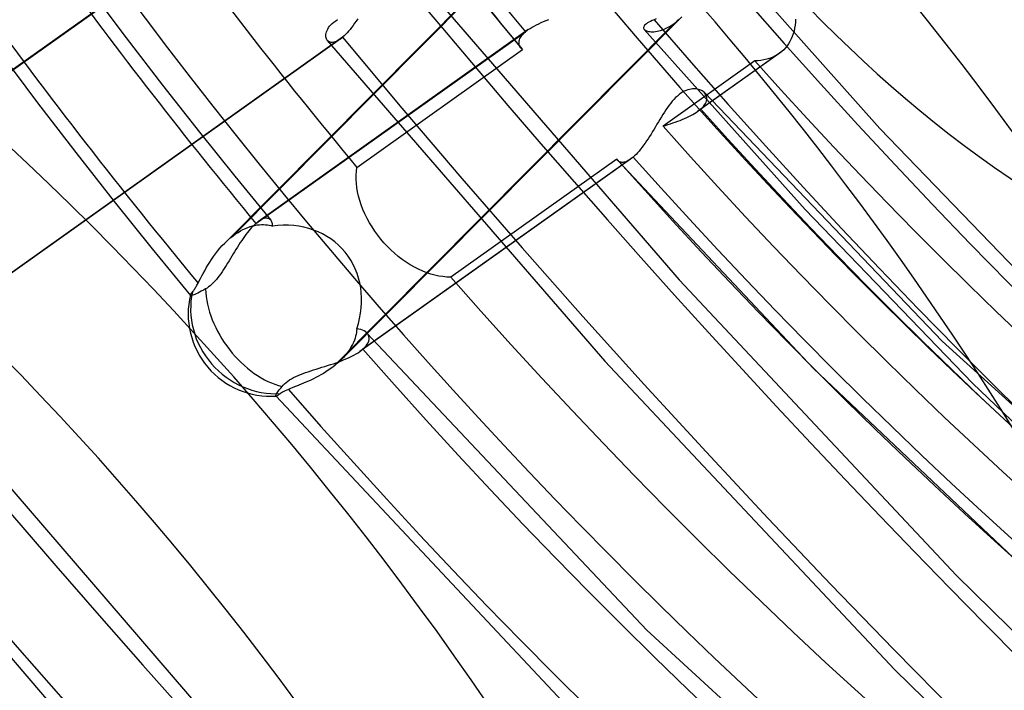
# Model space of a CAD drawing. Header units: millimetres. Extents: x -138 to 135, y -173 to 171.
# Tile 26 of 95: x -12 to -3, y -11 to -5. Entities that reach past the tile are written whole.
import ezdxf

# ---------------------------------------------------------------- set-up
doc = ezdxf.new("R2010")
doc.units = ezdxf.units.MM
doc.layers.add('MAIN-1', color=7, linetype='Continuous')

msp = doc.modelspace()

# ---------------------------------------------------------------- linework, layer by layer
at = {"layer": 'MAIN-1'}
for p, q in [((-6.8346, -3.8231), (-9.9304, -6.9435)), ((-10.0076, -7.0112), (-6.9039, -3.8829)), ((-14.0489, -6.9381), (-9.8839, -3.9754)), ((-9.858, -3.9551), (-14.0257, -6.9197)), ((-5.4916, -4.3455), (-4.0479, -5.9674)), ((-8.2843, -4.5523), (-5.8731, -7.345)), ((-11.2125, -4.73), (-10.9029, -5.1424)), ((-7.6448, -4.8331), (-7.3125, -5.2362)), ((-9.0416, -5.0241), (-9.0287, -5.0114)), ((-9.0287, -5.0114), (-9.0141, -4.9991)), ((-9.0223, -8.1378), (-5.9207, -5.0116)), ((-9.0141, -4.9991), (-8.998, -4.9872)), ((-8.998, -4.9872), (-8.9804, -4.9756)), ((-8.9462, -8.0712), (-5.8499, -4.9503)), ((-8.8257, -5.0099), (-8.8396, -5.0293)), ((-8.8119, -4.9899), (-8.8257, -5.0099)), ((-8.7981, -4.9692), (-8.8119, -4.9899)), ((-7.1732, -5.0246), (-7.1519, -5.0144)), ((-7.1519, -5.0144), (-7.1299, -5.0044)), ((-7.1299, -5.0044), (-7.107, -4.9948)), ((-7.107, -4.9948), (-7.0835, -4.9855)), ((-7.0835, -4.9855), (-7.0594, -4.9764)), ((-6.1724, -5.0143), (-6.1814, -5.0214)), ((-6.1615, -5.0072), (-6.1724, -5.0143)), ((-6.1489, -5.0001), (-6.1615, -5.0072)), ((-6.1346, -4.993), (-6.1489, -5.0001)), ((-6.1188, -4.9857), (-6.1346, -4.993)), ((-6.1015, -4.9783), (-6.1188, -4.9857)), ((-6.0839, -4.9712), (-6.1015, -4.9783)), ((-5.9389, -5.0243), (-5.9207, -5.0116)), ((-5.9207, -5.0116), (-5.9087, -5.0026)), ((-5.9087, -5.0026), (-5.8967, -4.993)), ((-5.8967, -4.993), (-5.8849, -4.983)), ((-5.8849, -4.983), (-5.8731, -4.9726)), ((-4.8171, -5.0011), (-4.8199, -5.0284)), ((-4.8157, -4.9733), (-4.8171, -5.0011)), ((-9.7246, -6.8323), (-7.2729, -5.0884)), ((-7.247, -5.0681), (-9.7014, -6.814)), ((-9.0867, -5.1112), (-9.0847, -5.0996)), ((-9.0847, -5.0996), (-9.0814, -5.0876)), ((-9.0814, -5.0876), (-9.0766, -5.0753)), ((-9.0766, -5.0753), (-9.0703, -5.0626)), ((-9.0703, -5.0626), (-9.0624, -5.0498)), ((-9.0624, -5.0498), (-9.0529, -5.037)), ((-9.0529, -5.037), (-9.0416, -5.0241)), ((-8.895, -5.098), (-8.9087, -5.1125)), ((-8.8812, -5.0823), (-8.895, -5.098)), ((-8.8674, -5.0655), (-8.8812, -5.0823)), ((-8.8535, -5.0478), (-8.8674, -5.0655)), ((-8.8396, -5.0293), (-8.8535, -5.0478)), ((-7.2941, -5.1089), (-7.2841, -5.0986)), ((-7.2841, -5.0986), (-7.2729, -5.0884)), ((-7.2729, -5.0884), (-7.2689, -5.0849)), ((-7.2689, -5.0849), (-7.2647, -5.0815)), ((-7.2647, -5.0815), (-7.2604, -5.0781)), ((-7.2604, -5.0781), (-7.256, -5.0747)), ((-7.256, -5.0747), (-7.2514, -5.0713)), ((-7.2514, -5.0713), (-7.2468, -5.0679)), ((-7.2468, -5.0679), (-7.2302, -5.0568)), ((-7.2302, -5.0568), (-7.2124, -5.0458)), ((-7.2124, -5.0458), (-7.1934, -5.0351)), ((-7.1934, -5.0351), (-7.1732, -5.0246)), ((-6.1967, -5.042), (-6.1979, -5.0485)), ((-6.1979, -5.0485), (-6.1973, -5.0548)), ((-6.1973, -5.0548), (-6.1948, -5.0608)), ((-6.1936, -5.0353), (-6.1967, -5.042)), ((-6.1948, -5.0608), (-6.1907, -5.0663)), ((-6.1885, -5.0284), (-6.1936, -5.0353)), ((-6.1916, -5.0654), (-4.7278, -6.705)), ((-6.1907, -5.0663), (-6.1854, -5.071)), ((-6.1814, -5.0214), (-6.1885, -5.0284)), ((-6.1854, -5.071), (-6.1789, -5.0752)), ((-6.1789, -5.0752), (-6.1712, -5.0789)), ((-6.1712, -5.0789), (-6.1624, -5.0821)), ((-6.1624, -5.0821), (-6.1525, -5.0845)), ((-6.1525, -5.0845), (-6.1417, -5.0863)), ((-6.1417, -5.0863), (-6.1299, -5.0874)), ((-6.1299, -5.0874), (-6.1172, -5.0876)), ((-6.1172, -5.0876), (-6.1038, -5.087)), ((-6.1038, -5.087), (-6.0896, -5.0855)), ((-6.0896, -5.0855), (-6.0747, -5.0831)), ((-6.0747, -5.0831), (-6.0592, -5.0796)), ((-6.0592, -5.0796), (-6.0431, -5.0751)), ((-6.0431, -5.0751), (-6.0265, -5.0695)), ((-6.0265, -5.0695), (-6.0095, -5.0628)), ((-6.0095, -5.0628), (-5.9922, -5.0549)), ((-5.9922, -5.0549), (-5.9747, -5.0459)), ((-5.9747, -5.0459), (-5.9569, -5.0357)), ((-5.9569, -5.0357), (-5.9389, -5.0243)), ((-4.8298, -5.081), (-4.8369, -5.106)), ((-4.8241, -5.0551), (-4.8298, -5.081)), ((-4.8199, -5.0284), (-4.8241, -5.0551)), ((-8.9587, -5.1562), (-13.1292, -8.1228)), ((-8.9355, -5.1379), (-13.1032, -8.1025)), ((-10.9029, -5.1424), (-10.5725, -5.5727)), ((-9.0875, -5.1223), (-9.0867, -5.1112)), ((-9.087, -5.1329), (-9.0875, -5.1223)), ((-9.0852, -5.1427), (-9.087, -5.1329)), ((-9.0824, -5.1519), (-9.0852, -5.1427)), ((-9.0784, -5.1601), (-9.0824, -5.1519)), ((-9.0734, -5.1673), (-9.0784, -5.1601)), ((-9.0742, -5.1664), (-6.5518, -8.0857)), ((-9.0664, -5.1742), (-9.0734, -5.1673)), ((-9.0584, -5.1796), (-9.0664, -5.1742)), ((-9.0491, -5.1833), (-9.0584, -5.1796)), ((-9.0388, -5.1852), (-9.0491, -5.1833)), ((-9.0276, -5.1854), (-9.0388, -5.1852)), ((-9.0153, -5.1836), (-9.0276, -5.1854)), ((-9.0022, -5.1798), (-9.0153, -5.1836)), ((-8.9884, -5.174), (-9.0022, -5.1798)), ((-8.974, -5.1662), (-8.9884, -5.174)), ((-8.9589, -5.1563), (-8.974, -5.1662)), ((-8.9551, -5.1536), (-8.9589, -5.1563)), ((-8.9512, -5.1507), (-8.9551, -5.1536)), ((-8.9473, -5.1477), (-8.9512, -5.1507)), ((-8.9434, -5.1445), (-8.9473, -5.1477)), ((-8.9395, -5.1413), (-8.9434, -5.1445)), ((-8.9355, -5.1379), (-8.9395, -5.1413)), ((-8.9222, -5.1258), (-8.9355, -5.1379)), ((-8.9087, -5.1125), (-8.9222, -5.1258)), ((-7.3306, -5.1882), (-7.3301, -5.1789)), ((-7.3299, -5.1972), (-7.3306, -5.1882)), ((-7.3301, -5.1789), (-7.3285, -5.1693)), ((-7.3285, -5.1693), (-7.3258, -5.1596)), ((-7.3258, -5.1596), (-7.3219, -5.1496)), ((-7.3219, -5.1496), (-7.3168, -5.1396)), ((-7.3168, -5.1396), (-7.3104, -5.1294)), ((-7.3104, -5.1294), (-7.3029, -5.1191)), ((-7.3029, -5.1191), (-7.2941, -5.1089)), ((-4.8667, -5.175), (-4.8792, -5.1958)), ((-4.8554, -5.1531), (-4.8667, -5.175)), ((-4.8455, -5.1301), (-4.8554, -5.1531)), ((-4.8369, -5.106), (-4.8455, -5.1301)), ((-8.8046, -6.3223), (-7.2977, -5.2503)), ((-7.3282, -5.2059), (-7.3299, -5.1972)), ((-7.3256, -5.2142), (-7.3282, -5.2059)), ((-7.3219, -5.2222), (-7.3256, -5.2142)), ((-7.3173, -5.2298), (-7.3219, -5.2222)), ((-7.3119, -5.2369), (-7.3173, -5.2298)), ((-7.3098, -5.2393), (-7.3119, -5.2369)), ((-7.3075, -5.2416), (-7.3098, -5.2393)), ((-7.3052, -5.2439), (-7.3075, -5.2416)), ((-7.3028, -5.2461), (-7.3052, -5.2439)), ((-7.3003, -5.2483), (-7.3028, -5.2461)), ((-7.2977, -5.2503), (-7.3003, -5.2483)), ((-4.9399, -5.266), (-5.678, -5.791)), ((-4.9603, -5.2822), (-4.9645, -5.2852)), ((-4.9561, -5.279), (-4.9603, -5.2822)), ((-4.9519, -5.2758), (-4.9561, -5.279)), ((-4.9479, -5.2726), (-4.9519, -5.2758)), ((-4.9439, -5.2693), (-4.9479, -5.2726)), ((-4.9399, -5.266), (-4.9439, -5.2693)), ((-4.9233, -5.2505), (-4.9399, -5.266)), ((-4.9076, -5.2336), (-4.9233, -5.2505)), ((-4.8929, -5.2153), (-4.9076, -5.2336)), ((-4.8792, -5.1958), (-4.8929, -5.2153)), ((-12.038, -5.2957), (-11.7088, -5.7347)), ((-5.186, -5.3531), (-6.0211, -5.9472)), ((-4.9646, -5.2853), (-5.704, -5.8113)), ((-5.1578, -5.3517), (-5.186, -5.353)), ((-5.1303, -5.3488), (-5.1578, -5.3517)), ((-5.1035, -5.3443), (-5.1303, -5.3488)), ((-5.0777, -5.3381), (-5.1035, -5.3443)), ((-5.0528, -5.3303), (-5.0777, -5.3381)), ((-5.0289, -5.3211), (-5.0528, -5.3303)), ((-5.0062, -5.3104), (-5.0289, -5.3211)), ((-4.9847, -5.2984), (-5.0062, -5.3104)), ((-4.9645, -5.2852), (-4.9847, -5.2984)), ((-10.5725, -5.5727), (-10.2375, -5.9999)), ((-5.8436, -5.6373), (-5.8593, -5.6474)), ((-5.8278, -5.6287), (-5.8436, -5.6373)), ((-5.8121, -5.6215), (-5.8278, -5.6287)), ((-5.7964, -5.6158), (-5.8121, -5.6215)), ((-5.7811, -5.6115), (-5.7964, -5.6158)), ((-5.7661, -5.6086), (-5.7811, -5.6115)), ((-5.7515, -5.607), (-5.7661, -5.6086)), ((-5.7374, -5.6065), (-5.7515, -5.607)), ((-5.7239, -5.6072), (-5.7374, -5.6065)), ((-5.7109, -5.6089), (-5.7239, -5.6072)), ((-5.6987, -5.6115), (-5.7109, -5.6089)), ((-5.6871, -5.615), (-5.6987, -5.6115)), ((-5.6762, -5.6194), (-5.6871, -5.615)), ((-5.6662, -5.6246), (-5.6762, -5.6194)), ((-5.657, -5.6305), (-5.6662, -5.6246)), ((-5.6479, -5.6377), (-5.657, -5.6305)), ((-5.6401, -5.6457), (-5.6479, -5.6377)), ((-5.9367, -5.7199), (-5.9515, -5.738)), ((-5.9217, -5.7028), (-5.9367, -5.7199)), ((-5.9063, -5.6868), (-5.9217, -5.7028)), ((-5.8907, -5.6722), (-5.9063, -5.6868)), ((-5.875, -5.659), (-5.8907, -5.6722)), ((-5.8593, -5.6474), (-5.875, -5.659)), ((-5.6422, -5.6434), (-3.4838, -7.9025)), ((-5.6335, -5.6544), (-5.6401, -5.6457)), ((-5.6354, -5.7416), (-5.6292, -5.7295)), ((-5.6283, -5.6637), (-5.6335, -5.6544)), ((-5.6292, -5.7295), (-5.6249, -5.7175)), ((-5.6245, -5.6735), (-5.6283, -5.6637)), ((-5.6249, -5.7175), (-5.6223, -5.7059)), ((-5.6222, -5.6839), (-5.6245, -5.6735)), ((-5.6223, -5.7059), (-5.6214, -5.6947)), ((-5.6214, -5.6947), (-5.6222, -5.6839)), ((-11.7088, -5.7347), (-11.3626, -6.1858)), ((-6.0084, -5.8188), (-6.0221, -5.8404)), ((-5.9944, -5.7976), (-6.0084, -5.8188)), ((-5.9803, -5.7769), (-5.9944, -5.7976)), ((-5.966, -5.757), (-5.9803, -5.7769)), ((-5.9515, -5.738), (-5.966, -5.757)), ((-5.7187, -5.8213), (-5.7041, -5.8114)), ((-5.7041, -5.8114), (-5.6995, -5.808)), ((-5.6995, -5.808), (-5.6949, -5.8047)), ((-5.6949, -5.8047), (-5.6905, -5.8013)), ((-5.6905, -5.8013), (-5.6862, -5.7979)), ((-5.6862, -5.7979), (-5.6821, -5.7944)), ((-5.6821, -5.7944), (-5.678, -5.791)), ((-5.678, -5.791), (-5.6646, -5.7786)), ((-5.6646, -5.7786), (-5.653, -5.7662)), ((-5.653, -5.7662), (-5.6433, -5.7539)), ((-5.6433, -5.7539), (-5.6354, -5.7416)), ((-6.0627, -5.9072), (-6.0761, -5.9297)), ((-6.0493, -5.8847), (-6.0627, -5.9072)), ((-6.0357, -5.8625), (-6.0493, -5.8847)), ((-6.0221, -5.8404), (-6.0357, -5.8625)), ((-5.9314, -5.9177), (-5.9095, -5.91)), ((-5.9095, -5.91), (-5.8878, -5.9021)), ((-5.8878, -5.9021), (-5.8666, -5.8939)), ((-5.8666, -5.8939), (-5.8458, -5.8856)), ((-5.8458, -5.8856), (-5.8255, -5.8771)), ((-5.8255, -5.8771), (-5.8058, -5.8683)), ((-5.8058, -5.8683), (-5.7867, -5.8593)), ((-5.7867, -5.8593), (-5.7683, -5.8501)), ((-5.7683, -5.8501), (-5.7508, -5.8406)), ((-5.7508, -5.8406), (-5.7343, -5.8311)), ((-5.7343, -5.8311), (-5.7187, -5.8213)), ((-6.1164, -5.9966), (-6.1298, -6.0185)), ((-6.1029, -5.9745), (-6.1164, -5.9966)), ((-6.0895, -5.9521), (-6.1029, -5.9745)), ((-6.0761, -5.9297), (-6.0895, -5.9521)), ((-6.0211, -5.9472), (-5.9986, -5.94)), ((-5.9986, -5.94), (-5.9761, -5.9327)), ((-5.9761, -5.9327), (-5.9537, -5.9253)), ((-5.9537, -5.9253), (-5.9314, -5.9177)), ((-4.0479, -5.9674), (-2.5459, -7.5308)), ((-10.2375, -5.9999), (-9.9143, -6.403)), ((-6.1705, -6.0816), (-6.1842, -6.1015)), ((-6.1569, -6.061), (-6.1705, -6.0816)), ((-6.1433, -6.04), (-6.1569, -6.061)), ((-6.1298, -6.0185), (-6.1433, -6.04)), ((-6.2391, -6.1732), (-6.2528, -6.1888)), ((-6.2254, -6.1566), (-6.2391, -6.1732)), ((-6.2117, -6.1391), (-6.2254, -6.1566)), ((-6.1979, -6.1207), (-6.2117, -6.1391)), ((-6.1842, -6.1015), (-6.1979, -6.1207)), ((-11.3626, -6.1858), (-11.0113, -6.6335)), ((-6.3162, -6.2467), (-8.7771, -7.9973)), ((-6.2929, -6.2284), (-8.7511, -7.977)), ((-6.4413, -6.246), (-7.9519, -7.3206)), ((-6.4402, -6.2482), (-6.4413, -6.246)), ((-6.439, -6.2503), (-6.4402, -6.2482)), ((-6.4378, -6.2524), (-6.439, -6.2503)), ((-6.4365, -6.2544), (-6.4378, -6.2524)), ((-6.4351, -6.2563), (-6.4365, -6.2544)), ((-6.4336, -6.2581), (-6.4351, -6.2563)), ((-6.4286, -6.2633), (-6.4336, -6.2581)), ((-6.4326, -6.2592), (-4.6527, -8.153)), ((-6.423, -6.2676), (-6.4286, -6.2633)), ((-6.4168, -6.2712), (-6.423, -6.2676)), ((-6.3484, -6.2658), (-6.3585, -6.27)), ((-6.338, -6.2605), (-6.3484, -6.2658)), ((-6.3272, -6.2542), (-6.338, -6.2605)), ((-6.3162, -6.2468), (-6.3272, -6.2542)), ((-6.3124, -6.244), (-6.3162, -6.2468)), ((-6.3086, -6.2411), (-6.3124, -6.244)), ((-6.3047, -6.2381), (-6.3086, -6.2411)), ((-6.3008, -6.235), (-6.3047, -6.2381)), ((-6.2969, -6.2318), (-6.3008, -6.235)), ((-6.2929, -6.2284), (-6.2969, -6.2318)), ((-6.2797, -6.2164), (-6.2929, -6.2284)), ((-6.2663, -6.2032), (-6.2797, -6.2164)), ((-6.2528, -6.1888), (-6.2663, -6.2032)), ((-8.8115, -6.3941), (-8.8091, -6.3578)), ((-8.8091, -6.3578), (-8.8046, -6.3223)), ((-6.41, -6.2739), (-6.4168, -6.2712)), ((-6.4027, -6.2757), (-6.41, -6.2739)), ((-6.3948, -6.2765), (-6.4027, -6.2757)), ((-6.3864, -6.2764), (-6.3948, -6.2765)), ((-6.3775, -6.2753), (-6.3864, -6.2764)), ((-6.3682, -6.2732), (-6.3775, -6.2753)), ((-6.3585, -6.27), (-6.3682, -6.2732)), ((-9.9143, -6.403), (-9.5869, -6.8029)), ((-8.8116, -6.431), (-8.8115, -6.3941)), ((-8.8095, -6.4682), (-8.8116, -6.431)), ((-8.8053, -6.5055), (-8.8095, -6.4682)), ((-8.7988, -6.5438), (-8.8053, -6.5055)), ((-8.7901, -6.5832), (-8.7988, -6.5438)), ((-8.7791, -6.6233), (-8.7901, -6.5832)), ((-8.7658, -6.6639), (-8.7791, -6.6233)), ((-11.0113, -6.6335), (-10.6674, -7.062)), ((-8.7503, -6.7047), (-8.7658, -6.6639)), ((-8.7327, -6.7454), (-8.7503, -6.7047)), ((-4.7278, -6.705), (-3.2054, -8.2856)), ((-9.6871, -6.8046), (-9.7013, -6.8139)), ((-9.6736, -6.7971), (-9.6871, -6.8046)), ((-9.6606, -6.7914), (-9.6736, -6.7971)), ((-9.6482, -6.7874), (-9.6606, -6.7914)), ((-9.6366, -6.7852), (-9.6482, -6.7874)), ((-9.6257, -6.7847), (-9.6366, -6.7852)), ((-9.6157, -6.7858), (-9.6257, -6.7847)), ((-9.6066, -6.7885), (-9.6157, -6.7858)), ((-9.5985, -6.7926), (-9.6066, -6.7885)), ((-9.5914, -6.7981), (-9.5985, -6.7926)), ((-9.5853, -6.8049), (-9.5914, -6.7981)), ((-9.581, -6.8116), (-9.5853, -6.8049)), ((-8.7129, -6.7858), (-8.7327, -6.7454)), ((-8.6911, -6.8255), (-8.7129, -6.7858)), ((-9.864, -6.9), (-9.8417, -6.8882)), ((-9.8417, -6.8882), (-9.8195, -6.8778)), ((-9.8195, -6.8778), (-9.7974, -6.8688)), ((-9.7974, -6.8688), (-9.7755, -6.8612)), ((-9.7751, -6.8835), (-9.788, -6.8988)), ((-9.7755, -6.8612), (-9.7539, -6.8549)), ((-9.7622, -6.8692), (-9.7751, -6.8835)), ((-9.7496, -6.8558), (-9.7622, -6.8692)), ((-9.7539, -6.8549), (-9.7328, -6.85)), ((-9.737, -6.8435), (-9.7496, -6.8558)), ((-9.7246, -6.8323), (-9.737, -6.8435)), ((-9.7328, -6.85), (-9.7122, -6.8463)), ((-9.7206, -6.8289), (-9.7246, -6.8323)), ((-9.7167, -6.8257), (-9.7206, -6.8289)), ((-9.7128, -6.8225), (-9.7167, -6.8257)), ((-9.7089, -6.8195), (-9.7128, -6.8225)), ((-9.7122, -6.8463), (-9.6921, -6.8439)), ((-9.7051, -6.8166), (-9.7089, -6.8195)), ((-9.7013, -6.8139), (-9.7051, -6.8166)), ((-9.6921, -6.8439), (-9.6726, -6.8427)), ((-9.6726, -6.8427), (-9.6538, -6.8426)), ((-9.6538, -6.8426), (-9.6358, -6.8435)), ((-9.6358, -6.8435), (-9.6186, -6.8455)), ((-9.6186, -6.8455), (-9.6025, -6.8483)), ((-9.6025, -6.8483), (-9.5873, -6.8519)), ((-9.5873, -6.8519), (-9.5731, -6.8562)), ((-9.5775, -6.8192), (-9.581, -6.8116)), ((-9.575, -6.8275), (-9.5775, -6.8192)), ((-9.5733, -6.8364), (-9.575, -6.8275)), ((-9.5727, -6.846), (-9.5733, -6.8364)), ((-9.5731, -6.8562), (-9.5727, -6.846)), ((-8.6675, -6.8645), (-8.6911, -6.8255)), ((-8.6424, -6.9024), (-8.6675, -6.8645)), ((-9.9826, -6.9872), (-9.9699, -6.9757)), ((-9.9699, -6.9757), (-9.9569, -6.9646)), ((-9.9569, -6.9646), (-9.9437, -6.9538)), ((-9.9437, -6.9538), (-9.9304, -6.9435)), ((-9.9304, -6.9435), (-9.9084, -6.9276)), ((-9.9084, -6.9276), (-9.8862, -6.9131)), ((-9.8862, -6.9131), (-9.864, -6.9)), ((-9.8402, -6.9685), (-9.8531, -6.9875)), ((-9.8271, -6.95), (-9.8402, -6.9685)), ((-9.8141, -6.9322), (-9.8271, -6.95)), ((-9.801, -6.9151), (-9.8141, -6.9322)), ((-9.788, -6.8988), (-9.801, -6.9151)), ((-8.616, -6.939), (-8.6424, -6.9024)), ((-8.5884, -6.9741), (-8.616, -6.939)), ((-8.5598, -7.0076), (-8.5884, -6.9741)), ((-10.6674, -7.062), (-10.3189, -7.4868)), ((-10.0715, -7.0834), (-10.0511, -7.0586)), ((-10.0511, -7.0586), (-10.0297, -7.0344)), ((-10.0297, -7.0344), (-10.0076, -7.0112)), ((-10.0076, -7.0112), (-9.9952, -6.999)), ((-9.9952, -6.999), (-9.9826, -6.9872)), ((-9.9048, -7.0683), (-9.9176, -7.0893)), ((-9.8919, -7.0476), (-9.9048, -7.0683)), ((-9.879, -7.0272), (-9.8919, -7.0476)), ((-9.8661, -7.0071), (-9.879, -7.0272)), ((-9.8531, -6.9875), (-9.8661, -7.0071)), ((-8.5295, -7.0402), (-8.5598, -7.0076)), ((-8.4975, -7.072), (-8.5295, -7.0402)), ((-8.464, -7.1027), (-8.4975, -7.072)), ((-10.1439, -7.186), (-10.1272, -7.1602)), ((-10.1272, -7.1602), (-10.1096, -7.1344)), ((-10.1096, -7.1344), (-10.091, -7.1087)), ((-10.091, -7.1087), (-10.0715, -7.0834)), ((-9.9554, -7.1521), (-9.968, -7.1728)), ((-9.9429, -7.1312), (-9.9554, -7.1521)), ((-9.9302, -7.1102), (-9.9429, -7.1312)), ((-9.9176, -7.0893), (-9.9302, -7.1102)), ((-8.4292, -7.1319), (-8.464, -7.1027)), ((-8.3934, -7.1596), (-8.4292, -7.1319)), ((-8.3568, -7.1854), (-8.3934, -7.1596)), ((-10.189, -7.2622), (-10.1748, -7.2372)), ((-10.1748, -7.2372), (-10.1598, -7.2117)), ((-10.1598, -7.2117), (-10.1439, -7.186)), ((-10.018, -7.2526), (-10.0307, -7.2716)), ((-10.0055, -7.2332), (-10.018, -7.2526)), ((-9.993, -7.2135), (-10.0055, -7.2332)), ((-9.9805, -7.1933), (-9.993, -7.2135)), ((-9.968, -7.1728), (-9.9805, -7.1933)), ((-8.3194, -7.209), (-8.3568, -7.1854)), ((-8.2817, -7.2305), (-8.3194, -7.209)), ((-8.2438, -7.2498), (-8.2817, -7.2305)), ((-8.2061, -7.2668), (-8.2438, -7.2498)), ((-10.2387, -7.3544), (-10.2272, -7.3329)), ((-10.2272, -7.3329), (-10.2152, -7.3102)), ((-10.2152, -7.3102), (-10.2024, -7.2866)), ((-10.2024, -7.2866), (-10.189, -7.2622)), ((-10.0833, -7.3419), (-10.097, -7.3576)), ((-10.0699, -7.3253), (-10.0833, -7.3419)), ((-10.0566, -7.308), (-10.0699, -7.3253)), ((-10.0436, -7.2901), (-10.0566, -7.308)), ((-10.0307, -7.2716), (-10.0436, -7.2901)), ((-8.1687, -7.2814), (-8.2061, -7.2668)), ((-8.132, -7.2937), (-8.1687, -7.2814)), ((-8.096, -7.3035), (-8.132, -7.2937)), ((-8.0598, -7.3111), (-8.096, -7.3035)), ((-8.0235, -7.3166), (-8.0598, -7.3111)), ((-7.9875, -7.3197), (-8.0235, -7.3166)), ((-7.9519, -7.3206), (-7.9875, -7.3197)), ((-10.2879, -7.4387), (-10.2835, -7.4323)), ((-10.2835, -7.4323), (-10.279, -7.4254)), ((-10.279, -7.4254), (-10.2744, -7.4181)), ((-10.2744, -7.4181), (-10.2696, -7.4103)), ((-10.2696, -7.4103), (-10.2648, -7.402)), ((-10.2648, -7.402), (-10.2599, -7.3933)), ((-10.2599, -7.3933), (-10.2548, -7.3842)), ((-10.2548, -7.3842), (-10.2496, -7.3746)), ((-10.2496, -7.3746), (-10.2387, -7.3544)), ((-10.1822, -7.4287), (-10.2016, -7.4397)), ((-10.1678, -7.4199), (-10.1822, -7.4287)), ((-10.1535, -7.4098), (-10.1678, -7.4199)), ((-10.1392, -7.3986), (-10.1535, -7.4098)), ((-10.1251, -7.3861), (-10.1392, -7.3986)), ((-10.111, -7.3724), (-10.1251, -7.3861)), ((-10.097, -7.3576), (-10.111, -7.3724)), ((-5.8731, -7.345), (-3.3533, -10.0354)), ((-10.3198, -7.4838), (-10.3197, -7.4828)), ((-10.3197, -7.4847), (-10.3198, -7.4838)), ((-10.3197, -7.4828), (-10.3195, -7.4817)), ((-10.3195, -7.4855), (-10.3197, -7.4847)), ((-10.3195, -7.4817), (-10.3183, -7.4785)), ((-10.3192, -7.4862), (-10.3195, -7.4855)), ((-10.3188, -7.4868), (-10.3192, -7.4862)), ((-10.3163, -7.4884), (-10.3188, -7.4868)), ((-10.3183, -7.4785), (-10.3163, -7.4746)), ((-10.3163, -7.4746), (-10.3134, -7.4702)), ((-10.3121, -7.4887), (-10.3163, -7.4884)), ((-10.3134, -7.4702), (-10.3098, -7.4653)), ((-10.3062, -7.488), (-10.3121, -7.4887)), ((-10.3098, -7.4653), (-10.3055, -7.4601)), ((-10.2984, -7.4859), (-10.3062, -7.488)), ((-10.3055, -7.4601), (-10.3004, -7.4543)), ((-10.3004, -7.4543), (-10.2964, -7.4497)), ((-10.2888, -7.4826), (-10.2984, -7.4859)), ((-10.2964, -7.4497), (-10.2922, -7.4445)), ((-10.2922, -7.4445), (-10.2879, -7.4387)), ((-10.2779, -7.4782), (-10.2888, -7.4826)), ((-10.2658, -7.4728), (-10.2779, -7.4782)), ((-10.2524, -7.4664), (-10.2658, -7.4728)), ((-10.2371, -7.4587), (-10.2524, -7.4664)), ((-10.2201, -7.4498), (-10.2371, -7.4587)), ((-10.2016, -7.4397), (-10.2201, -7.4498)), ((-8.8218, -7.8767), (-8.8284, -7.8956)), ((-8.8164, -7.8584), (-8.8218, -7.8767)), ((-8.8123, -7.8407), (-8.8164, -7.8584)), ((-8.8093, -7.8236), (-8.8123, -7.8407)), ((-8.8073, -7.8072), (-8.8093, -7.8236)), ((-8.8064, -7.7916), (-8.8073, -7.8072)), ((-8.7871, -7.7933), (-8.8064, -7.7916)), ((-8.7692, -7.7971), (-8.7871, -7.7933)), ((-8.7527, -7.8028), (-8.7692, -7.7971)), ((-8.7379, -7.8102), (-8.7527, -7.8028)), ((-8.725, -7.8192), (-8.7379, -7.8102)), ((-8.714, -7.8295), (-8.725, -7.8192)), ((-8.7061, -7.8399), (-8.714, -7.8295)), ((-8.7133, -7.8304), (-6.1693, -10.5347)), ((-8.7001, -7.8512), (-8.7061, -7.8399)), ((-8.6961, -7.8633), (-8.7001, -7.8512)), ((-8.6943, -7.8761), (-8.6961, -7.8633)), ((-8.6949, -7.8895), (-8.6943, -7.8761)), ((-13.0646, -7.9528), (-10.1961, -11.2877)), ((-8.8559, -7.9538), (-8.8677, -7.9735)), ((-8.8454, -7.9342), (-8.8559, -7.9538)), ((-8.8363, -7.9148), (-8.8454, -7.9342)), ((-8.8284, -7.8956), (-8.8363, -7.9148)), ((-8.7511, -7.977), (-8.7353, -7.9621)), ((-8.7353, -7.9621), (-8.722, -7.9472)), ((-8.722, -7.9472), (-8.7114, -7.9325)), ((-8.7114, -7.9325), (-8.7033, -7.9178)), ((-8.7033, -7.9178), (-8.6978, -7.9035)), ((-8.6978, -7.9035), (-8.6949, -7.8895)), ((-3.4838, -7.9025), (-1.1863, -9.9853)), ((-8.9281, -8.0522), (-8.9463, -8.0712)), ((-8.9111, -8.0328), (-8.9281, -8.0522)), ((-8.8953, -8.0131), (-8.9111, -8.0328)), ((-8.8969, -8.0623), (-8.8743, -8.0521)), ((-8.8808, -7.9933), (-8.8953, -8.0131)), ((-8.8677, -7.9735), (-8.8808, -7.9933)), ((-8.8743, -8.0521), (-8.8526, -8.0417)), ((-8.8526, -8.0417), (-8.832, -8.031)), ((-8.832, -8.031), (-8.8125, -8.0201)), ((-8.8125, -8.0201), (-8.7943, -8.0089)), ((-8.7943, -8.0089), (-8.7775, -7.9975)), ((-8.7775, -7.9975), (-8.7728, -7.9941)), ((-8.7728, -7.9941), (-8.7682, -7.9907)), ((-8.7682, -7.9907), (-8.7637, -7.9873)), ((-8.7637, -7.9873), (-8.7594, -7.9839)), ((-8.7594, -7.9839), (-8.7552, -7.9804)), ((-8.7552, -7.9804), (-8.7511, -7.977)), ((-9.1486, -8.1497), (-9.1228, -8.1418)), ((-9.1228, -8.1418), (-9.0969, -8.1337)), ((-9.0969, -8.1337), (-9.071, -8.1255)), ((-9.071, -8.1255), (-9.0451, -8.1171)), ((-9.0451, -8.1171), (-9.0193, -8.1086)), ((-9.0223, -8.1378), (-9.0435, -8.1535)), ((-9.0087, -8.1271), (-9.0223, -8.1378)), ((-9.0193, -8.1086), (-8.9939, -8.0998)), ((-8.9955, -8.1163), (-9.0087, -8.1271)), ((-8.9826, -8.1053), (-8.9955, -8.1163)), ((-8.9939, -8.0998), (-8.9688, -8.0908)), ((-8.9701, -8.0941), (-8.9826, -8.1053)), ((-8.958, -8.0827), (-8.9701, -8.0941)), ((-8.9688, -8.0908), (-8.9442, -8.0816)), ((-8.9463, -8.0712), (-8.958, -8.0827)), ((-8.9442, -8.0816), (-8.9202, -8.0721)), ((-8.9202, -8.0721), (-8.8969, -8.0623)), ((-6.5518, -8.0857), (-3.9122, -10.8941)), ((-9.4005, -8.2462), (-9.3814, -8.2359)), ((-9.3814, -8.2359), (-9.3612, -8.2259)), ((-9.3612, -8.2259), (-9.34, -8.2164)), ((-9.34, -8.2164), (-9.318, -8.2073)), ((-9.318, -8.2073), (-9.2953, -8.1985)), ((-9.2953, -8.1985), (-9.272, -8.19)), ((-9.272, -8.19), (-9.2482, -8.1817)), ((-9.2482, -8.1817), (-9.224, -8.1736)), ((-9.224, -8.1736), (-9.1992, -8.1656)), ((-9.178, -8.2348), (-9.201, -8.2463)), ((-9.1992, -8.1656), (-9.1741, -8.1577)), ((-9.155, -8.2228), (-9.178, -8.2348)), ((-9.1741, -8.1577), (-9.1486, -8.1497)), ((-9.1322, -8.2101), (-9.155, -8.2228)), ((-9.1095, -8.1968), (-9.1322, -8.2101)), ((-9.0871, -8.183), (-9.1095, -8.1968)), ((-9.0651, -8.1685), (-9.0871, -8.183)), ((-9.0435, -8.1535), (-9.0651, -8.1685)), ((-4.6527, -8.153), (-2.7746, -9.9313)), ((-9.4979, -8.3303), (-9.4862, -8.3155)), ((-9.4862, -8.3155), (-9.4755, -8.3032)), ((-9.4755, -8.3032), (-9.4633, -8.2912)), ((-9.4633, -8.2912), (-9.4497, -8.2794)), ((-9.4497, -8.2794), (-9.4347, -8.268)), ((-9.4347, -8.268), (-9.4183, -8.2569)), ((-9.4183, -8.2569), (-9.4005, -8.2462)), ((-9.3735, -8.3205), (-9.3924, -8.3281)), ((-9.3538, -8.3127), (-9.3735, -8.3205)), ((-9.3334, -8.3045), (-9.3538, -8.3127)), ((-9.3124, -8.2959), (-9.3334, -8.3045)), ((-9.2909, -8.2869), (-9.3124, -8.2959)), ((-9.2689, -8.2775), (-9.2909, -8.2869)), ((-9.2465, -8.2677), (-9.2689, -8.2775)), ((-9.2238, -8.2573), (-9.2465, -8.2677)), ((-9.201, -8.2463), (-9.2238, -8.2573)), ((-3.2054, -8.2856), (-1.6292, -9.8024)), ((-9.5421, -8.3998), (-9.5415, -8.396)), ((-9.5414, -8.4022), (-9.5421, -8.3998)), ((-9.5415, -8.396), (-9.5394, -8.3907)), ((-9.5411, -8.4025), (-9.5414, -8.4022)), ((-9.5414, -8.4022), (-6.9325, -11.1864)), ((-9.5406, -8.4028), (-9.5411, -8.4025)), ((-9.5401, -8.403), (-9.5406, -8.4028)), ((-9.5396, -8.4031), (-9.5401, -8.403)), ((-9.5389, -8.4032), (-9.5396, -8.4031)), ((-9.5394, -8.3907), (-9.5358, -8.3838)), ((-9.5382, -8.4032), (-9.5389, -8.4032)), ((-9.5345, -8.4024), (-9.5382, -8.4032)), ((-9.5358, -8.3838), (-9.5307, -8.3754)), ((-9.5296, -8.4002), (-9.5345, -8.4024)), ((-9.5307, -8.3754), (-9.5243, -8.3658)), ((-9.5236, -8.397), (-9.5296, -8.4002)), ((-9.5243, -8.3658), (-9.5168, -8.3552)), ((-9.5168, -8.3927), (-9.5236, -8.397)), ((-9.5168, -8.3552), (-9.5081, -8.3436)), ((-9.509, -8.3874), (-9.5168, -8.3927)), ((-9.5, -8.3808), (-9.509, -8.3874)), ((-9.5081, -8.3436), (-9.4979, -8.3303)), ((-9.4911, -8.3746), (-9.5, -8.3808)), ((-9.4808, -8.3684), (-9.4911, -8.3746)), ((-9.4692, -8.3621), (-9.4808, -8.3684)), ((-9.4564, -8.3557), (-9.4692, -8.3621)), ((-9.4425, -8.3493), (-9.4564, -8.3557)), ((-9.4275, -8.3427), (-9.4425, -8.3493)), ((-9.4105, -8.3355), (-9.4275, -8.3427)), ((-9.3924, -8.3281), (-9.4105, -8.3355)), ((-13.8545, -8.5667), (-11.0834, -11.796)), ((-3.3533, -10.0354), (-0.7343, -12.6138)), ((-6.1693, -10.5347), (-3.4518, -13.0258)), ((-3.9122, -10.8941), (-1.1658, -13.581))]:
    msp.add_line(p, q, dxfattribs=at)
msp.add_arc((-9.5898, -7.655), 0.75, 166.64827, 273.94254, dxfattribs=at)
for centre, major_axis, ratio, start_param, end_param in [((0, 0), (-68.084, 78.6166), 0.75, -2.427868, 0.713724), ((-0.5, -0.433), (68.7386, -79.3725), 0.75, 0.713724, 3.418503), ((-26, -22.5167), (-66.12, 76.3488), 0.75, -3.141592, -0.857072), ((-26, -22.5167), (65.4654, -75.5929), 0.75, 0, 2.284521), ((0, 0), (-68.084, 78.6166), 0.75, 0.713724, 3.855317), ((-0.5, -0.433), (68.7386, -79.3725), 0.75, -2.427868, -0.27691), ((-2.5, -2.1651), (-66.12, 76.3488), 0.75, 0.713724, 2.284521), ((11.7375, 10.165), (-23.5675, 27.2134), 0.75, 0.713724, 3.141578), ((11.7375, 10.165), (-20.6216, 23.8118), 0.75, 0.713724, 3.141578), ((1.85, 1.6021), (-19.9669, 23.0558), 0.75, 0.609958, 2.284521), ((2.35, 2.0352), (20.6216, -23.8118), 0.75, -2.427868, -0.857072), ((0, 0), (16.3663, -18.8982), 0.75, -2.427868, -0.000014), ((-18.15, -15.7184), (-16.3663, 18.8982), 0.75, -2.427868, -0.857072), ((-18.4, -15.9349), (14.7297, -17.0084), 0.75, 0.713724, 3.141578), ((-18.4, -15.9349), (-16.039, 18.5203), 0.75, 2.716849, 5.426113), ((1.85, 1.6021), (5.8919, -6.8034), 0.75, -2.427868, -0.000041), ((0, 0), (5.8919, -6.8034), 0.75, -2.427868, -0.000041), ((-22.5, -19.4856), (-14.7297, 17.0084), 0.75, -2.427868, -0.857072), ((-23, -19.9186), (-14.0751, 16.2525), 0.75, 2.284521, 5.426113), ((31.625, 27.3881), (39.6065, -45.7337), 0.75, -1.592863, -0.121281), ((31.625, 27.3881), (-40.2612, 46.4896), 0.75, 1.547922, 3.021119), ((12.2425, 10.6023), (21.9582, -25.3552), 0.75, -1.690035, -1.594905), ((12.425, 10.7604), (-22.0618, 25.4748), 0.75, 1.454597, 1.543648), ((12.2425, 10.6023), (23.5675, -27.2134), 0.75, -1.686785, -1.598155), ((12.425, 10.7604), (24.6804, -28.4985), 0.75, -1.682268, -1.602672), ((18.825, 16.3029), (27.9537, -32.2782), 0.75, -1.577764, -0.13638), ((31.625, 27.3881), (44.7128, -51.6299), 0.75, -1.598532, -0.747153), ((12.425, 10.7604), (-25.3351, 29.2545), 0.75, 1.456786, 1.541459), ((18.825, 16.3029), (-28.6084, 33.0341), 0.75, 1.565508, 3.003534), ((31.625, 27.3881), (-45.3675, 52.3859), 0.75, 1.542426, 3.026615), ((12.2425, 10.6023), (20.6216, -23.8118), 0.75, -1.550111, -0.164033), ((12.425, 10.7604), (21.4072, -24.7189), 0.75, -1.550598, -0.163546), ((12.2425, 10.6023), (-21.5108, 24.8385), 0.75, 1.587654, 2.981387), ((12.2425, 10.6023), (21.9582, -25.3552), 0.75, -1.555747, -0.158397), ((12.425, 10.7604), (-22.0618, 25.4748), 0.75, 1.588261, 2.98078), ((-9.5898, -7.655), (-0.671, -0.5696), 0.850904, 2.187191, 4.066749), ((12.2425, 10.6023), (23.5675, -27.2134), 0.75, -1.561683, -0.152461), ((-9.5898, -7.655), (-0.4347, 0.6112), 0.65974, 0.790303, 1.633869), ((-9.5898, -7.655), (-0.5324, 0.5282), 0.93864, 0.533553, 2.444349), ((-9.5898, -7.655), (-0.4347, 0.6112), 0.65974, 1.633869, 2.494274), ((12.425, 10.7604), (24.6804, -28.4985), 0.75, -1.56281, -0.151334), ((31.625, 27.3881), (49.8191, -57.5262), 0.75, -1.603038, -0.606185), ((12.425, 10.7604), (-25.3351, 29.2545), 0.75, 1.574278, 2.994764), ((31.625, 27.3881), (-50.4738, 58.2821), 0.75, 1.538043, 3.030999), ((-18.4, -15.9349), (14.7297, -17.0084), 0.75, -2.427868, -0.000014)]:
    msp.add_ellipse(centre, major_axis=major_axis, ratio=ratio, start_param=start_param, end_param=end_param, dxfattribs=at)

doc.saveas('drawing.dxf')
